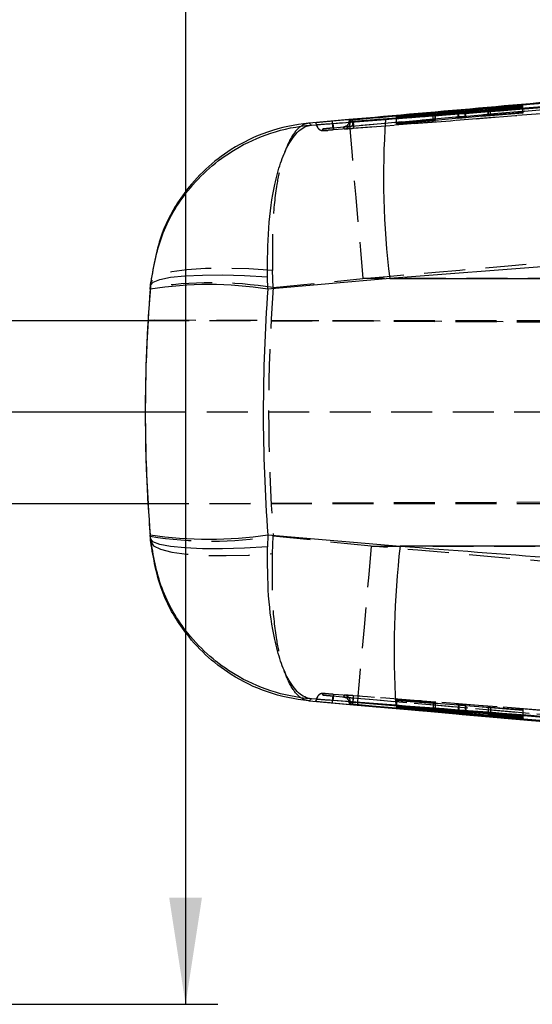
# Model space of a CAD drawing. Extents: x 46 to 629, y 29 to 396.
# Tile 4 of 12: x 252 to 276, y 159 to 204. Entities that reach past the tile are written whole.
import ezdxf

# ---------------------------------------------------------------- set-up
doc = ezdxf.new("R2010")
doc.units = 0
doc.header["$LTSCALE"] = 1.5
doc.linetypes.add('HIDDEN', pattern=[1.905, 1.27, -0.635])
doc.layers.get('0').update_dxf_attribs({"linetype": 'CONTINUOUS'})
doc.styles.add('SLDTEXTSTYLE0', font='TXT', dxfattribs={"width": 0.75})
doc.dimstyles.new('SLDDIMSTYLE3', dxfattribs={"dimtxt": 5.25, "dimasz": 4.953, "dimexe": 0, "dimexo": 0.0625, "dimgap": 1.3125, "dimtad": 1, "dimrnd": 1e-09, "dimzin": 12, "dimtxsty": 'SLDTEXTSTYLE0', "dimsah": 1, "dimcen": 0.09, "dimazin": 3, "dimtfac": 1, "dimtofl": 0, "dimtmove": 0, "dimatfit": 3, "dimtolj": 1, "dimtzin": 12})

# ---------------------------------------------------------------- blocks, each defined once
blk = doc.blocks.new('_D_7')
at = {"color": 179, "linetype": 'CONTINUOUS'}
for p, q in [((259.464, 213.554), (259.464, 229.566)), ((218.718, 213.554), (260.964, 213.554)), ((259.464, 213.554), (259.464, 158.553)), ((218.718, 158.553), (260.964, 158.553))]:
    blk.add_line(p, q, dxfattribs=at)
for points in [[(259.464, 213.554), (258.702, 208.601), (260.226, 208.601)], [(259.464, 158.553), (260.226, 163.506), (258.702, 163.506)]]:
    blk.add_solid(points, dxfattribs=at)
at = {"color": 179, "linetype": 'CONTINUOUS', "insert": (252.696, 217.542, -11.205), "char_height": 5.25, "attachment_point": 1, "rotation": 90, "style": 'SLDTEXTSTYLE0'}
blk.add_mtext('55', dxfattribs=at)

msp = doc.modelspace()

# ---------------------------------------------------------------- linework, layer by layer
at = {"color": 7, "linetype": 'CONTINUOUS'}
for p, q in [((309.573071, 203.311207), (266.293103, 199.55258)), ((309.573071, 203.302367), (266.293103, 199.551191)), ((315.492513, 203.315457), (267.253818, 199.52976)), ((275.139446, 200.262767), (272.462623, 200.013076)), ((273.636977, 200.102119), (275.139684, 200.241675)), ((275.139684, 200.241675), (275.139446, 200.262767)), ((275.139446, 200.241652), (275.139446, 200.262767)), ((272.134597, 199.985846), (269.270772, 199.768694)), ((269.270772, 199.768694), (269.271003, 199.753737)), ((269.271003, 199.753737), (270.966137, 199.881839)), ((270.965422, 199.877027), (269.271443, 199.726313)), ((269.271681, 199.711982), (272.165621, 199.968065)), ((270.965422, 199.86186), (270.965422, 199.877027)), ((271.069052, 199.87103), (271.069052, 199.887193)), ((271.07803, 199.871824), (271.07803, 199.888435)), ((272.493625, 199.994911), (275.140347, 200.185965)), ((273.526931, 200.090561), (273.526931, 200.0695)), ((275.140116, 200.205275), (273.635829, 200.096474)), ((275.140347, 200.185965), (275.140116, 200.205275)), ((275.140116, 200.185948), (275.140116, 200.205275)), ((267.05947, 199.623924), (265.214103, 199.459379)), ((265.310938, 199.369565), (268.75634, 199.632225)), ((267.079296, 199.582033), (267.079296, 199.607423)), ((267.122994, 199.520519), (267.079296, 199.607422)), ((267.122994, 199.497715), (267.079296, 199.582011)), ((267.19744, 199.618909), (267.217407, 199.620665)), ((267.253818, 199.52766), (267.253818, 199.52976)), ((267.253818, 199.52766), (267.254303, 199.527613)), ((269.271443, 199.726313), (269.271681, 199.711982)), ((317.359181, 195.989883), (268.954771, 192.243974)), ((257.847375, 192.077693), (257.826189, 191.823484)), ((263.287546, 191.756597), (263.272757, 192.318666)), ((268.954771, 192.243974), (263.287546, 191.756597)), ((268.954771, 192.243974), (320.741164, 192.243974)), ((257.822154, 191.756597), (257.836664, 191.933928)), ((216.832634, 190.30366), (257.719873, 190.30366)), ((257.719448, 190.315213), (257.720592, 190.315213)), ((257.719448, 190.315213), (257.720592, 190.315207)), ((216.832634, 186.05366), (257.591853, 186.05366)), ((216.832634, 181.80366), (257.717511, 181.80366)), ((257.717097, 181.792097), (257.7182, 181.792101)), ((257.717097, 181.792097), (257.7182, 181.792097)), ((257.833312, 180.174296), (257.818973, 180.35077)), ((257.823063, 180.282732), (257.844126, 180.028287)), ((263.284611, 180.35077), (263.269892, 179.791374)), ((263.284611, 180.35077), (269.434141, 179.823758)), ((320.741164, 179.823758), (269.434141, 179.823758)), ((265.211614, 172.64253), (267.442892, 172.443765)), ((269.237677, 172.435385), (265.31017, 172.733727)), ((266.252423, 172.552855), (266.292775, 172.549264)), ((267.079296, 172.520093), (267.122994, 172.605753)), ((267.079296, 172.494708), (267.122994, 172.583019)), ((267.079296, 172.494708), (267.079296, 172.52007)), ((267.217407, 172.481456), (267.197194, 172.483233)), ((267.254303, 172.576006), (267.253818, 172.575958)), ((267.253818, 172.573826), (267.253818, 172.575958)), ((272.134723, 172.138566), (269.27119, 172.391665)), ((269.27119, 172.391665), (269.271212, 172.377653)), ((269.271212, 172.391663), (269.271212, 172.377653)), ((269.271212, 172.377653), (270.966174, 172.226967)), ((270.9654, 172.222205), (269.271249, 172.349781)), ((269.271249, 172.349781), (269.271264, 172.33396)), ((269.271264, 172.349779), (269.271264, 172.33396)), ((269.271264, 172.33396), (272.165502, 172.115366)), ((270.966174, 172.241851), (270.966174, 172.226967)), ((271.07803, 172.215613), (271.07803, 172.231964)), ((275.139833, 171.919336), (272.462743, 172.111781)), ((272.493506, 172.088193), (275.13996, 171.841168)), ((273.526931, 172.035281), (273.526931, 172.013405)), ((273.530791, 172.035004), (273.530791, 172.013954)), ((275.13993, 171.862208), (273.635799, 172.001891)), ((273.637006, 172.027368), (273.637006, 172.007435)), ((273.637006, 172.007435), (275.13987, 171.899273)), ((275.13987, 171.899273), (275.139833, 171.919336)), ((275.13996, 171.841168), (275.13993, 171.862208))]:
    msp.add_line(p, q, dxfattribs=at)
at = {"color": 7, "linetype": 'HIDDEN'}
for p, q in [((266.318763, 199.247888), (309.597919, 202.999139)), ((316.67045, 203.064984), (266.344773, 199.146826)), ((275.139446, 199.973376), (275.139446, 200.241652)), ((275.139684, 199.961573), (275.139684, 200.241675)), ((269.270772, 199.469335), (269.270772, 199.768694)), ((270.965422, 199.589947), (270.965422, 199.86186)), ((270.966137, 199.593519), (270.966137, 199.881839)), ((271.069052, 199.600079), (271.069052, 199.87103)), ((271.07803, 199.601157), (271.07803, 199.871824)), ((272.134597, 199.699242), (272.134597, 199.96532)), ((272.165621, 199.688006), (272.165621, 199.968065)), ((272.462623, 199.727481), (272.462623, 199.992571)), ((272.462623, 199.727481), (275.139446, 199.973376)), ((272.493625, 199.716265), (272.493625, 199.994911)), ((275.140347, 199.928941), (272.493625, 199.716265)), ((273.526931, 200.0695), (273.526931, 199.812469)), ((273.530783, 199.812823), (273.530783, 200.09117)), ((273.635829, 199.81976), (273.635829, 200.096474)), ((273.635829, 199.81976), (275.140116, 199.940502)), ((273.636977, 199.823338), (273.636977, 200.102119)), ((275.139684, 199.961573), (273.636977, 199.823338)), ((275.139446, 199.973376), (275.139684, 199.961573)), ((275.140116, 199.940502), (275.140116, 200.185948)), ((275.140116, 199.940502), (275.140347, 199.928941)), ((275.140347, 199.928941), (275.140347, 200.185965)), ((265.538523, 199.3666), (265.5933, 199.271221)), ((269.270772, 199.469335), (272.134597, 199.699242)), ((269.271003, 199.457307), (269.270772, 199.469335)), ((269.271003, 199.457307), (269.271003, 199.753737)), ((270.966137, 199.593519), (269.271003, 199.457307)), ((269.271443, 199.434337), (269.271443, 199.726313)), ((269.271443, 199.434337), (270.965422, 199.589947)), ((269.271681, 199.421833), (269.271443, 199.434337)), ((269.271681, 199.421833), (269.271681, 199.711982)), ((272.165621, 199.688006), (269.271681, 199.421833)), ((271.069052, 199.600079), (271.075154, 199.601157)), ((265.882017, 199.114091), (265.834863, 199.2013)), ((263.541842, 191.823484), (263.510296, 192.626986)), ((263.541842, 191.823484), (267.708758, 192.243974)), ((305.853123, 192.243974), (267.708758, 192.243974)), ((257.719873, 190.30366), (331.716882, 190.30366)), ((334.235715, 189.98135), (257.720592, 190.315213)), ((257.720592, 190.315207), (347.280743, 189.924425)), ((257.591853, 186.05366), (296.385737, 186.05366)), ((257.7182, 181.792101), (347.455161, 182.183655)), ((257.7182, 181.792097), (334.872904, 182.12875)), ((257.717511, 181.80366), (331.716882, 181.80366)), ((263.50729, 179.478451), (263.538966, 180.282732)), ((268.091264, 179.823758), (263.538966, 180.282732)), ((268.091264, 179.823758), (305.853123, 179.823758)), ((265.593427, 172.832502), (265.540557, 172.737406)), ((265.83484, 172.900599), (265.881935, 172.989214)), ((269.27119, 172.698185), (269.27119, 172.391665)), ((269.271212, 172.686516), (269.27119, 172.698185)), ((269.27119, 172.698185), (272.134723, 172.457726)), ((269.271212, 172.686516), (269.271212, 172.391663)), ((270.966174, 172.544309), (269.271212, 172.686516)), ((269.271264, 172.652105), (269.271249, 172.664234)), ((269.271249, 172.664234), (270.9654, 172.54097)), ((269.271249, 172.664234), (269.271249, 172.349781)), ((272.165502, 172.441849), (269.271264, 172.652105)), ((269.271264, 172.652105), (269.271264, 172.349779)), ((270.9654, 172.54097), (270.9654, 172.222205)), ((270.966174, 172.544309), (270.966174, 172.241851)), ((271.069045, 172.534023), (271.069045, 172.215343)), ((271.07803, 172.231964), (271.07803, 172.534079)), ((272.134723, 172.457726), (272.134723, 172.138566)), ((272.165502, 172.441849), (272.165502, 172.135856)), ((272.462743, 172.432027), (275.139833, 172.237246)), ((272.462743, 172.432027), (272.462743, 172.111781)), ((275.13996, 172.194134), (272.493506, 172.416171)), ((272.493506, 172.416171), (272.493506, 172.109569)), ((273.526931, 172.341581), (273.526931, 172.035281)), ((273.530791, 172.341943), (273.53091, 172.341581)), ((273.530791, 172.341943), (273.530791, 172.035004)), ((273.635799, 172.331676), (275.13993, 172.205349)), ((273.635799, 172.331676), (273.635799, 172.001891)), ((275.13987, 172.225795), (273.637006, 172.334951)), ((273.637006, 172.334951), (273.637006, 172.027368)), ((275.139833, 172.237246), (275.13987, 172.225795)), ((275.139833, 172.237246), (275.139833, 171.919336)), ((275.13987, 172.225795), (275.13987, 171.899273)), ((275.13993, 172.205349), (275.13996, 172.194134)), ((275.13993, 172.205349), (275.13993, 171.862208)), ((275.13996, 172.194134), (275.13996, 171.841168))]:
    msp.add_line(p, q, dxfattribs=at)
at = {"color": 8, "linetype": 'CONTINUOUS'}
for p, q in [((272.134597, 199.96532), (272.134597, 199.985846)), ((272.462623, 199.992571), (272.462623, 200.013076)), ((272.165502, 172.135856), (272.165502, 172.115366)), ((272.493506, 172.109569), (272.493506, 172.088193))]:
    msp.add_line(p, q, dxfattribs=at)
at = {"color": 7, "linetype": 'CONTINUOUS', "flags": 128}
for points in [[(266.292775, 199.552551), (266.27327, 199.550814), (266.253772, 199.549078)], [(257.836664, 191.933928), (257.950908, 192.080881), (258.263657, 192.205845), (258.76393, 192.304431), (259.434155, 192.373174), (260.250783, 192.409663), (261.185138, 192.412613), (262.204396, 192.381921), (263.272757, 192.318666)], [(263.269892, 179.791374), (262.201341, 179.728543), (261.181904, 179.698089), (260.2474, 179.701083), (259.43066, 179.737419), (258.76038, 179.80582), (258.260107, 179.903884), (257.947425, 180.028165), (257.833312, 180.174296)]]:
    msp.add_lwpolyline(points, dxfattribs=at)
at = {"color": 7, "linetype": 'HIDDEN', "flags": 128}
for points in [[(267.05947, 199.623924), (267.066958, 199.524809), (267.093996, 199.206654), (267.139839, 198.678183), (267.203229, 197.953885), (267.282436, 197.053621), (267.375285, 196.002075), (267.479221, 194.828078), (267.591404, 193.563823), (267.708758, 192.243974)], [(267.20299, 199.515051), (267.188246, 199.511485), (267.153705, 199.503514), (267.13107, 199.49874), (267.122994, 199.497707), (267.122994, 199.497708), (267.122994, 199.497708)], [(263.510296, 192.626986), (262.410714, 192.695141), (261.355402, 192.722458), (260.383247, 192.707932), (259.530073, 192.652097), (258.827323, 192.55701), (258.300891, 192.426177), (257.970179, 192.264417), (257.847375, 192.077693)], [(257.844126, 180.028287), (257.966811, 179.841951), (258.297453, 179.680454), (258.823859, 179.54975), (259.526635, 179.454656), (260.379875, 179.398676), (261.352131, 179.383875), (262.407569, 179.410798), (263.50729, 179.478451)], [(268.091264, 179.823758), (267.974021, 178.503452), (267.86195, 177.238791), (267.758118, 176.064475), (267.665381, 175.012724), (267.586286, 174.112395), (267.522993, 173.388193), (267.477246, 172.859988), (267.450298, 172.542273), (267.442892, 172.443765)]]:
    msp.add_lwpolyline(points, dxfattribs=at)
at = {"color": 8, "linetype": 'CONTINUOUS', "flags": 128}
msp.add_lwpolyline([(267.207215, 172.587502), (267.230759, 172.581831), (267.253818, 172.576127), (267.254303, 172.576006), (267.254303, 172.576006)], dxfattribs=at)
at = {"color": 7, "linetype": 'HIDDEN'}
for centre, radius, start, end in [((266.818476, 199.497737), 0.304518, 274.4577417, 359.9944772), ((260.684016, 174.003601), 18.047588, 80.8888912, 99.1111088), ((260.681015, 198.220827), 18.164337, 260.9475472, 279.0524528), ((266.818492, 172.605745), 0.304502, 0.0027028, 85.5591789)]:
    msp.add_arc(centre, radius, start, end, dxfattribs=at)
at = {"color": 7, "linetype": 'CONTINUOUS'}
for centre, radius, start, end in [((307.421051, 196.973879), 38.755989, 176.0668879, 187.0100365), ((260.55485, 174.032832), 17.933195, 81.2350079, 98.7649921), ((260.551792, 198.197184), 18.05444, 261.2939336, 278.7060664), ((311.200467, 175.01635), 42.042087, 173.4340086, 183.519603)]:
    msp.add_arc(centre, radius, start, end, dxfattribs=at)
at = {"color": 7, "linetype": 'HIDDEN'}
for centre, major_axis, ratio, start_param, end_param in [((273.80796, 199.83631), (0.281482, 0.024245), 0.00778585, 2.222973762, 2.965798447), ((270.797106, 199.577216), (0.28112, 0.024214), 0.00778585, 5.353652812, 6.02637654), ((328.848023, 186.033866), (0, 71.253), 0.91958007, 1.489452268, 1.651598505), ((328.848023, 186.033866), (71.257454, 0), 0.999937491, 3.081632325, 3.200996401), ((328.843747, 186.033866), (71.253043, 0), 0.999999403, 3.081469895, 3.141314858), ((328.843747, 186.033866), (53.400871, -47.17377), 0.999995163, 3.864879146, 3.924723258), ((270.797108, 172.555859), (0.28112, -0.022015), 0.007549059, 5.354777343, 6.027501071), ((273.807959, 172.319865), (0.281483, -0.022044), 0.007549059, 2.224098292, 2.966922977)]:
    msp.add_ellipse(centre, major_axis=major_axis, ratio=ratio, start_param=start_param, end_param=end_param, dxfattribs=at)
at = {"color": 7, "linetype": 'CONTINUOUS'}
for centre, major_axis, ratio, start_param, end_param in [((328.840719, 186.033866), (0, 71.253), 0.999940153, 1.490394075, 1.650640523), ((328.848023, 186.033866), (71.257454, 0), 0.999937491, 3.060248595, 3.081632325), ((328.840719, 186.033866), (0, 71.253), 0.922987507, 1.490394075, 1.650640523), ((328.844806, 186.033866), (0, 71.253), 0.999999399, 1.510673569, 1.570518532), ((328.844806, 186.033866), (47.14806, 53.423515), 0.999995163, 2.29359719, 2.353441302), ((328.848023, 186.033866), (71.257454, 0), 0.999937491, 3.200996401, 3.222394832)]:
    msp.add_ellipse(centre, major_axis=major_axis, ratio=ratio, start_param=start_param, end_param=end_param, dxfattribs=at)
for points, knots in [([(266.31018, 199.446785), (266.512443, 199.462242), (267.523763, 199.539526), (271.771256, 199.864646), (288.345051, 201.139816), (304.108207, 202.375212), (316.635603, 203.357015)], [0, 0, 0, 0, 0.012056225, 0.060281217, 0.253180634, 1, 1, 1, 1]), ([(267.217407, 199.620665), (267.335253, 199.630953), (268.262016, 199.711861), (272.424502, 200.074633), (286.285786, 201.275432), (299.33969, 202.387812), (309.157344, 203.224417)], [0, 0, 0, 0, 0.00843061, 0.066300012, 0.297777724, 1, 1, 1, 1]), ([(315.493586, 203.306355), (315.492774, 203.306291), (307.444968, 202.672557), (291.365723, 201.401607), (275.285944, 200.151907), (267.253818, 199.52766)], [0, 0, 0, 0, 0.0000505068, 0.5005080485, 1, 1, 1, 1]), ([(268.75634, 199.632225), (269.576358, 199.694855), (285.703636, 200.926604), (301.83119, 202.181616), (317.138711, 203.372814)], [0, 0, 0, 0, 0.050846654, 1, 1, 1, 1]), ([(305.196012, 202.948164), (298.490366, 202.372339), (290.055882, 201.648056), (277.344815, 200.527921), (271.337883, 199.999961), (267.05947, 199.623924)], [0, 0, 0, 0, 0.527435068, 0.663417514, 1, 1, 1, 1]), ([(271.069052, 199.887193), (271.058276, 199.885984), (271.036763, 199.88357), (270.989174, 199.879206), (270.965422, 199.877027)], [0, 0, 0, 0, 0.500896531, 1, 1, 1, 1]), ([(270.966137, 199.881839), (270.98945, 199.883536), (271.03608, 199.88693), (271.073869, 199.889099), (271.081763, 199.888897), (271.072243, 199.887621), (271.069052, 199.887193)], [0, 0, 0, 0, 0.285863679, 0.571781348, 0.856445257, 1, 1, 1, 1]), ([(272.462623, 200.013076), (272.435589, 200.010642), (272.381523, 200.005775), (272.286509, 199.997773), (272.200782, 199.990855), (272.154448, 199.987348), (272.134597, 199.985846)], [0, 0, 0, 0, 0.2663725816, 0.532708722, 0.7997939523, 1, 1, 1, 1]), ([(272.165621, 199.968065), (272.192423, 199.97044), (272.246024, 199.97519), (272.340677, 199.983061), (272.426703, 199.989915), (272.473433, 199.993404), (272.493625, 199.994911)], [0, 0, 0, 0, 0.2655761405, 0.531113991, 0.7973856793, 1, 1, 1, 1]), ([(273.635837, 200.096475), (273.612837, 200.094854), (273.566389, 200.09158), (273.529627, 200.089672), (273.524526, 200.090129), (273.529958, 200.091033), (273.530783, 200.09117)], [0, 0, 0, 0, 0.312392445, 0.630868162, 0.94391374, 1, 1, 1, 1]), ([(273.530783, 200.09117), (273.53935, 200.092258), (273.556482, 200.094432), (273.602363, 200.098912), (273.631916, 200.10165), (273.636977, 200.102119)], [0, 0, 0, 0, 0.453219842, 0.906374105, 1, 1, 1, 1]), ([(257.836664, 191.933928), (257.969192, 192.716466), (258.238148, 194.304569), (259.329688, 196.120281), (260.552729, 197.410553), (261.838746, 198.347405), (263.430425, 199.07178), (264.665505, 199.318835), (265.304982, 199.369097), (265.310938, 199.369565)], [0, 0, 0, 0, 0.202937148, 0.411845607, 0.537831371, 0.667922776, 0.829017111, 0.998407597, 1, 1, 1, 1]), ([(265.214103, 199.459379), (265.208177, 199.458857), (264.549481, 199.400888), (263.281142, 199.129685), (261.665889, 198.354757), (260.371595, 197.356713), (259.235008, 196.081946), (258.230722, 194.330784), (257.978839, 192.850366), (257.847375, 192.077693)], [0, 0, 0, 0, 0.001605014, 0.178408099, 0.3460595, 0.479153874, 0.612217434, 0.797605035, 1, 1, 1, 1]), ([(263.272757, 192.318666), (263.275392, 193.092008), (263.28074, 194.661448), (263.54094, 196.418302), (263.870723, 197.645341), (264.239085, 198.517242), (264.717205, 199.162826), (265.104729, 199.349886), (265.309035, 199.369383), (265.310938, 199.369565)], [0, 0, 0, 0, 0.202937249, 0.411846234, 0.537832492, 0.667923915, 0.829017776, 0.998407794, 1, 1, 1, 1]), ([(265.214103, 199.459379), (265.231709, 199.442898), (265.267096, 199.409774), (265.296276, 199.383012), (265.310938, 199.369565)], [0, 0, 0, 0, 0.497531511, 1, 1, 1, 1]), ([(265.504899, 199.476666), (265.5056, 199.475442), (265.509537, 199.468567), (265.527362, 199.43802), (265.542646, 199.413382), (265.555071, 199.393352)], [0, 0, 0, 0, 0.038918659, 0.218660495, 1, 1, 1, 1]), ([(266.253772, 199.549078), (266.165783, 199.541154), (265.98981, 199.525307), (265.760728, 199.503812), (265.592495, 199.487317), (265.513992, 199.478787), (265.507216, 199.477206), (265.504906, 199.476667)], [0, 0, 0, 0, 0.221583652, 0.443157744, 0.66455828, 0.88564893, 1, 1, 1, 1]), ([(265.555064, 199.393351), (265.56432, 199.393564), (265.582832, 199.393989), (265.719681, 199.403171), (265.919978, 199.41751), (266.130162, 199.433092), (266.26387, 199.443262), (266.309904, 199.446764)], [0, 0, 0, 0, 0.2209597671, 0.4418774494, 0.6627870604, 0.8839011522, 1, 1, 1, 1]), ([(267.079311, 199.607423), (267.081031, 199.607707), (267.084471, 199.608277), (267.108862, 199.610762), (267.144356, 199.61413), (267.176522, 199.617051), (267.194596, 199.618656), (267.19744, 199.618909)], [0, 0, 0, 0, 0.239241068, 0.478509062, 0.717398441, 0.955531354, 1, 1, 1, 1]), ([(267.253818, 199.52976), (267.238778, 199.528604), (267.208462, 199.526274), (267.168675, 199.52335), (267.139062, 199.521295), (267.124899, 199.520448), (267.123483, 199.520501), (267.122994, 199.520519)], [0, 0, 0, 0, 0.217748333, 0.438909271, 0.660420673, 0.882573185, 1, 1, 1, 1]), ([(257.836664, 191.933928), (257.838142, 191.95446), (257.841099, 191.995554), (257.845282, 192.0503), (257.847375, 192.077693)], [0, 0, 0, 0, 0.499644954, 1, 1, 1, 1]), ([(265.31017, 172.733727), (265.304215, 172.734193), (264.664747, 172.784287), (263.429645, 173.03101), (261.851826, 173.74861), (260.56357, 174.680976), (259.336186, 175.967746), (258.234837, 177.798857), (257.965981, 179.389417), (257.833312, 180.174296)], [0, 0, 0, 0, 0.001591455, 0.17087847, 0.331874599, 0.457814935, 0.587806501, 0.796598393, 1, 1, 1, 1]), ([(257.844126, 180.028287), (257.84201, 180.056161), (257.837782, 180.111871), (257.834801, 180.153497), (257.833312, 180.174296)], [0, 0, 0, 0, 0.5003391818, 1, 1, 1, 1]), ([(265.211614, 172.64253), (265.205686, 172.643051), (264.545657, 172.701078), (263.274963, 172.972998), (261.658154, 173.749891), (260.364176, 174.749319), (259.22893, 176.024377), (258.226104, 177.775609), (257.975118, 179.255776), (257.844126, 180.028287)], [0, 0, 0, 0, 0.001604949, 0.178687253, 0.346568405, 0.479537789, 0.612476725, 0.797748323, 1, 1, 1, 1]), ([(265.31017, 172.733727), (265.308268, 172.733908), (265.10399, 172.753403), (264.716323, 172.940583), (264.23992, 173.582638), (263.871362, 174.454261), (263.539845, 175.677677), (263.278123, 177.443836), (263.272612, 179.015713), (263.269892, 179.791374)], [0, 0, 0, 0, 0.00159147, 0.170880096, 0.331878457, 0.45985141, 0.587799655, 0.796594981, 1, 1, 1, 1]), ([(269.434141, 179.823758), (274.221823, 179.458293), (290.446527, 178.219791), (306.669742, 176.960812), (318.105715, 176.07334)], [0, 0, 0, 0, 0.295085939, 1, 1, 1, 1]), ([(265.31017, 172.733727), (265.295266, 172.720098), (265.265604, 172.692974), (265.229551, 172.659289), (265.211614, 172.64253)], [0, 0, 0, 0, 0.502489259, 1, 1, 1, 1]), ([(265.555064, 172.709859), (265.554371, 172.708741), (265.550911, 172.703153), (265.535227, 172.677681), (265.518484, 172.648713), (265.504891, 172.625195)], [0, 0, 0, 0, 0.044932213, 0.224660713, 1, 1, 1, 1]), ([(265.504899, 172.625193), (265.513591, 172.623765), (265.530974, 172.620908), (265.666345, 172.607133), (265.865574, 172.588074), (266.074471, 172.568806), (266.207285, 172.556901), (266.252423, 172.552855)], [0, 0, 0, 0, 0.221368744, 0.442696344, 0.664111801, 0.885843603, 1, 1, 1, 1]), ([(266.309986, 172.656706), (266.221733, 172.663368), (266.045337, 172.676685), (265.815072, 172.693408), (265.645451, 172.705178), (265.565553, 172.710083), (265.557719, 172.709918), (265.555056, 172.709862)], [0, 0, 0, 0, 0.222082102, 0.443884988, 0.665138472, 0.886165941, 1, 1, 1, 1]), ([(266.293103, 172.55067), (273.505719, 171.918246), (287.930971, 170.653397), (302.359031, 169.420847), (309.573071, 168.804571)], [0, 0, 0, 0, 0.499999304, 1, 1, 1, 1]), ([(266.293103, 172.549235), (273.505679, 171.915113), (287.930854, 170.646868), (302.358991, 169.412636), (309.573071, 168.795519)], [0, 0, 0, 0, 0.4999991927, 1, 1, 1, 1]), ([(316.698725, 168.758411), (316.496486, 168.774229), (315.485296, 168.85332), (311.238286, 169.185304), (294.645229, 170.480951), (278.85968, 171.693063), (266.310262, 172.656684)], [0, 0, 0, 0, 0.012041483, 0.060207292, 0.252870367, 1, 1, 1, 1]), ([(267.197194, 172.483233), (267.188616, 172.483997), (267.164927, 172.486107), (267.129649, 172.489364), (267.098428, 172.492395), (267.081966, 172.494167), (267.080053, 172.494556), (267.079311, 172.494707)], [0, 0, 0, 0, 0.134838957, 0.372354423, 0.610181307, 0.848702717, 1, 1, 1, 1]), ([(267.122994, 172.58302), (267.12462, 172.583002), (267.127874, 172.582966), (267.151882, 172.581393), (267.186976, 172.578886), (267.223341, 172.576171), (267.246227, 172.57441), (267.253818, 172.573826)], [0, 0, 0, 0, 0.222746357, 0.445526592, 0.66801672, 0.889893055, 1, 1, 1, 1]), ([(309.157344, 168.883348), (309.103797, 168.887891), (308.241163, 168.961087), (304.142197, 169.309069), (290.214821, 170.49293), (277.098163, 171.627093), (267.217407, 172.481456)], [0, 0, 0, 0, 0.003829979, 0.061699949, 0.293180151, 1, 1, 1, 1]), ([(267.253818, 172.575958), (275.28594, 171.953586), (291.365637, 170.707643), (307.445132, 169.446822), (315.492789, 168.812764), (315.493608, 168.8127)], [0, 0, 0, 0, 0.499493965, 0.999949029, 1, 1, 1, 1]), ([(267.253818, 172.573826), (275.34231, 171.945767), (291.422447, 170.697169), (307.501437, 169.432107), (315.492513, 168.803386)], [0, 0, 0, 0, 0.503011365, 1, 1, 1, 1]), ([(267.442892, 172.443765), (273.217463, 171.934461), (285.800877, 170.824631), (298.386889, 169.742932), (305.197137, 169.157628)], [0, 0, 0, 0, 0.458903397, 1, 1, 1, 1]), ([(317.887897, 168.690441), (306.455928, 169.576534), (290.239049, 170.833505), (274.022492, 172.070423), (269.237677, 172.435385)], [0, 0, 0, 0, 0.704942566, 1, 1, 1, 1]), ([(271.069045, 172.215343), (271.058286, 172.215901), (271.036777, 172.217017), (270.989185, 172.220476), (270.9654, 172.222205)], [0, 0, 0, 0, 0.500204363, 1, 1, 1, 1]), ([(270.966174, 172.226967), (270.989518, 172.224822), (271.03621, 172.220531), (271.073982, 172.216469), (271.08174, 172.214965), (271.072211, 172.215249), (271.069045, 172.215343)], [0, 0, 0, 0, 0.286448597, 0.572960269, 0.858078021, 1, 1, 1, 1]), ([(272.462743, 172.111781), (272.435738, 172.1138), (272.381732, 172.117837), (272.286857, 172.125469), (272.201088, 172.132669), (272.154685, 172.136792), (272.134723, 172.138566)], [0, 0, 0, 0, 0.265852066, 0.531669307, 0.798533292, 1, 1, 1, 1]), ([(272.165502, 172.115366), (272.192279, 172.113338), (272.245829, 172.109283), (272.340357, 172.101581), (272.426418, 172.094257), (272.473213, 172.090027), (272.493506, 172.088193)], [0, 0, 0, 0, 0.265086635, 0.530125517, 0.796229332, 1, 1, 1, 1]), ([(273.635807, 172.00189), (273.612633, 172.004081), (273.56628, 172.008462), (273.529637, 172.012626), (273.524498, 172.013933), (273.52996, 172.013952), (273.530791, 172.013954)], [0, 0, 0, 0, 0.315070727, 0.63019642, 0.943742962, 1, 1, 1, 1]), ([(273.530791, 172.013954), (273.539339, 172.013637), (273.556436, 172.013002), (273.602286, 172.009933), (273.631878, 172.007804), (273.637006, 172.007435)], [0, 0, 0, 0, 0.452579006, 0.905122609, 1, 1, 1, 1])]:
    msp.add_open_spline(points, degree=3, knots=knots, dxfattribs=at)
at = {"color": 7, "linetype": 'HIDDEN'}
for points, knots in [([(267.265858, 199.224087), (275.298131, 199.848566), (291.543751, 201.111602), (307.787963, 202.393781), (316.000598, 203.042015)], [0, 0, 0, 0, 0.4944269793, 1, 1, 1, 1]), ([(309.376689, 202.94877), (302.31302, 202.3468), (288.267886, 201.149867), (274.224871, 199.928391), (267.24446, 199.321227)], [0, 0, 0, 0, 0.502926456, 1, 1, 1, 1]), ([(273.530903, 199.812469), (273.530161, 199.81228), (273.527961, 199.811717), (273.558788, 199.813778), (273.601542, 199.817026), (273.630882, 199.819365), (273.635837, 199.81976)], [0, 0, 0, 0, 0.187138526, 0.555640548, 0.924968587, 1, 1, 1, 1]), ([(265.214103, 199.459379), (265.212391, 199.459264), (265.022219, 199.446573), (264.665567, 199.263563), (264.238677, 198.60379), (263.920308, 197.700438), (263.665918, 196.511364), (263.480673, 194.839814), (263.500137, 193.385863), (263.510296, 192.626986)], [0, 0, 0, 0, 0.001605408, 0.178402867, 0.346054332, 0.479146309, 0.612207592, 0.797595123, 1, 1, 1, 1]), ([(265.555071, 199.393351), (265.556574, 199.380648), (265.560532, 199.347202), (265.577632, 199.294796), (265.608888, 199.240388), (265.641659, 199.200467), (265.666185, 199.183074), (265.673654, 199.177777)], [0, 0, 0, 0, 0.151199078, 0.398086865, 0.644975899, 0.891873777, 1, 1, 1, 1]), ([(266.319054, 199.247914), (266.318707, 199.252752), (266.318014, 199.262426), (266.31199, 199.332674), (266.303284, 199.432575), (266.296303, 199.511635), (266.292813, 199.551165)], [0, 0, 0, 0, 0.250000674, 0.499999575, 0.750001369, 1, 1, 1, 1]), ([(266.309904, 199.446764), (266.313061, 199.408024), (266.319473, 199.329346), (266.32992, 199.229657), (266.339335, 199.159597), (266.343194, 199.151101), (266.345123, 199.146853)], [0, 0, 0, 0, 0.2443284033, 0.4962196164, 0.7481115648, 1, 1, 1, 1]), ([(266.80127, 199.278674), (266.838462, 199.28601), (266.912842, 199.30068), (267.003928, 199.372012), (267.067069, 199.468952), (267.07522, 199.544324), (267.079296, 199.582011)], [0, 0, 0, 0, 0.250006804, 0.499997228, 0.750000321, 1, 1, 1, 1]), ([(266.943785, 199.331721), (266.920226, 199.316941), (266.888687, 199.297155), (266.848366, 199.286427), (266.833476, 199.2833), (266.826395, 199.282086), (266.822381, 199.281477), (266.821749, 199.281415), (266.829476, 199.282388), (266.846907, 199.284224), (266.85817, 199.28541)], [0, 0, 0, 0, 0.2684105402, 0.3593278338, 0.4147907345, 0.4551593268, 0.5041804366, 0.5822874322, 0.7301026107, 1, 1, 1, 1]), ([(267.24446, 199.321227), (267.213179, 199.31847), (267.132227, 199.311333), (267.01026, 199.300198), (266.90678, 199.290431), (266.871318, 199.286732), (266.858178, 199.285361)], [0, 0, 0, 0, 0.195828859, 0.506772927, 0.817239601, 1, 1, 1, 1]), ([(267.079311, 199.582054), (267.081048, 199.582952), (267.084531, 199.584753), (267.108974, 199.592683), (267.144285, 199.603442), (267.176289, 199.612833), (267.194429, 199.618044), (267.19744, 199.618909)], [0, 0, 0, 0, 0.235687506, 0.47266408, 0.711570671, 0.952125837, 1, 1, 1, 1]), ([(267.24446, 199.321227), (267.243962, 199.325477), (267.242966, 199.333976), (267.236536, 199.403969), (267.227635, 199.503502), (267.22078, 199.582031), (267.217407, 199.620665)], [0, 0, 0, 0, 0.2519898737, 0.5039778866, 0.7559677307, 1, 1, 1, 1]), ([(267.254303, 199.527613), (267.257151, 199.488087), (267.262849, 199.409036), (267.267814, 199.309111), (267.269359, 199.238777), (267.267025, 199.228984), (267.265858, 199.224087)], [0, 0, 0, 0, 0.249999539, 0.499998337, 0.749997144, 1, 1, 1, 1]), ([(271.077099, 199.601501), (271.071467, 199.601258), (271.060197, 199.600771), (271.014932, 199.597399), (270.978638, 199.594513), (270.966137, 199.593519)], [0, 0, 0, 0, 0.395667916, 0.791857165, 1, 1, 1, 1]), ([(272.134597, 199.699242), (272.161548, 199.701436), (272.215449, 199.705825), (272.310499, 199.713927), (272.396306, 199.721447), (272.442777, 199.725675), (272.462623, 199.727481)], [0, 0, 0, 0, 0.266732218, 0.533456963, 0.800757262, 1, 1, 1, 1]), ([(272.493625, 199.716265), (272.466641, 199.714066), (272.412675, 199.709669), (272.317804, 199.701576), (272.231977, 199.694051), (272.185592, 199.689825), (272.165621, 199.688006)], [0, 0, 0, 0, 0.265964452, 0.531914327, 0.798467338, 1, 1, 1, 1]), ([(265.673535, 199.177607), (265.703787, 199.157952), (265.745474, 199.130867), (265.805002, 199.117176), (265.836539, 199.113583), (265.855615, 199.113061), (265.865294, 199.113104), (265.874774, 199.113346), (265.898213, 199.114415), (265.949584, 199.11768), (266.041787, 199.12431), (266.080553, 199.127098)], [0, 0, 0, 0, 0.169612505, 0.233723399, 0.291252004, 0.320448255, 0.342180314, 0.372813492, 0.440022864, 0.764558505, 1, 1, 1, 1]), ([(265.673654, 199.177777), (265.682828, 199.170418), (265.708324, 199.149965), (265.758, 199.128522), (265.819137, 199.11292), (265.861056, 199.113701), (265.882017, 199.114091)], [0, 0, 0, 0, 0.157777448, 0.438508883, 0.719241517, 1, 1, 1, 1]), ([(265.83487, 199.201301), (265.837478, 199.201818), (265.843858, 199.203083), (265.904351, 199.209482), (266.015438, 199.220263), (266.159818, 199.233688), (266.266566, 199.243225), (266.318763, 199.247888)], [0, 0, 0, 0, 0.148306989, 0.362797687, 0.577756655, 0.793532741, 1, 1, 1, 1]), ([(266.080553, 199.127089), (266.042891, 199.124385), (265.964014, 199.118722), (265.895645, 199.114279), (265.886311, 199.11415), (265.882002, 199.11409)], [0, 0, 0, 0, 0.329770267, 0.69065486, 1, 1, 1, 1]), ([(266.344773, 199.146826), (266.309, 199.144103), (266.220054, 199.137333), (266.125437, 199.130273), (266.083868, 199.127324), (266.080553, 199.127089)], [0, 0, 0, 0, 0.3823790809, 0.9507545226, 1, 1, 1, 1]), ([(266.858178, 199.285361), (266.847201, 199.284254), (266.808635, 199.280367), (266.804342, 199.27938), (266.80127, 199.278674)], [0, 0, 0, 0, 0.2846063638, 1, 1, 1, 1]), ([(266.80127, 199.278674), (266.801973, 199.277046), (266.805487, 199.268908), (266.819055, 199.238468), (266.832022, 199.21358), (266.842151, 199.194141)], [0, 0, 0, 0, 0.051885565, 0.25942784, 1, 1, 1, 1]), ([(266.842144, 199.194141), (266.847658, 199.194223), (266.858273, 199.194381), (266.935946, 199.199538), (267.047078, 199.207507), (267.165062, 199.216327), (267.240081, 199.222103), (267.265858, 199.224087)], [0, 0, 0, 0, 0.22995851, 0.442693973, 0.663390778, 0.884334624, 1, 1, 1, 1]), ([(267.708758, 192.243974), (273.710322, 192.774403), (286.424225, 193.89808), (299.140549, 194.994007), (305.854166, 195.572604)], [0, 0, 0, 0, 0.4720472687, 1, 1, 1, 1]), ([(305.854151, 176.533118), (299.035969, 177.119849), (286.447159, 178.203165), (273.860778, 179.314383), (268.091264, 179.823758)], [0, 0, 0, 0, 0.541606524, 1, 1, 1, 1]), ([(265.211614, 172.64253), (265.2099, 172.642644), (265.019089, 172.655291), (264.661999, 172.838556), (264.23675, 173.497768), (263.9174, 174.397974), (263.663244, 175.587682), (263.477324, 177.26579), (263.497014, 178.719651), (263.50729, 179.478451)], [0, 0, 0, 0, 0.001604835, 0.17867834, 0.34655694, 0.477286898, 0.612473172, 0.797741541, 1, 1, 1, 1]), ([(265.691975, 172.939273), (265.678126, 172.929694), (265.647063, 172.908211), (265.608727, 172.863056), (265.577664, 172.808435), (265.560519, 172.756062), (265.556567, 172.722589), (265.555064, 172.709859)], [0, 0, 0, 0, 0.182107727, 0.408439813, 0.63477092, 0.861098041, 1, 1, 1, 1]), ([(265.944587, 172.98572), (265.925968, 172.98689), (265.888008, 172.989277), (265.880855, 172.990233), (265.850408, 172.990204), (265.812838, 172.98815), (265.754622, 172.976337), (265.71154, 172.951086), (265.691797, 172.939515)], [0, 0, 0, 0, 0.255314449, 0.520503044, 0.563044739, 0.620396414, 0.826036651, 1, 1, 1, 1]), ([(265.881935, 172.989217), (265.860964, 172.989624), (265.819023, 172.99044), (265.758128, 172.974478), (265.714943, 172.957066), (265.695203, 172.941773), (265.691975, 172.939273)], [0, 0, 0, 0, 0.3129563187, 0.6258968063, 0.9388402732, 1, 1, 1, 1]), ([(266.319009, 172.85395), (266.274743, 172.857897), (266.176316, 172.866674), (266.03588, 172.879661), (265.9192, 172.890897), (265.847239, 172.898362), (265.838762, 172.899891), (265.834848, 172.900598)], [0, 0, 0, 0, 0.175178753, 0.389518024, 0.603363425, 0.816877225, 1, 1, 1, 1]), ([(265.881928, 172.989215), (265.883955, 172.989276), (265.8884, 172.989409), (265.924796, 172.987043), (265.944595, 172.985756)], [0, 0, 0, 0, 0.456027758, 1, 1, 1, 1]), ([(265.944595, 172.985756), (265.948663, 172.985506), (265.972502, 172.98404), (266.063461, 172.977583), (266.198332, 172.967736), (266.298675, 172.960128), (266.344847, 172.956627)], [0, 0, 0, 0, 0.067230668, 0.393996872, 0.721150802, 1, 1, 1, 1]), ([(266.292939, 172.550684), (266.296428, 172.59021), (266.303404, 172.669263), (266.3121, 172.76916), (266.318126, 172.83941), (266.318819, 172.849094), (266.319165, 172.853936)], [0, 0, 0, 0, 0.249999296, 0.49999916, 0.749999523, 1, 1, 1, 1]), ([(266.345123, 172.956606), (266.343193, 172.952361), (266.339332, 172.94387), (266.329932, 172.873809), (266.319516, 172.774121), (266.31313, 172.695443), (266.309986, 172.656706)], [0, 0, 0, 0, 0.251898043, 0.503797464, 0.755696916, 1, 1, 1, 1]), ([(309.597867, 169.107797), (302.383919, 169.724093), (287.956233, 170.956667), (273.531347, 172.221529), (266.319009, 172.85395)], [0, 0, 0, 0, 0.500007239, 1, 1, 1, 1]), ([(266.344847, 172.956627), (274.74342, 172.311545), (291.540502, 171.021385), (308.335828, 169.707277), (316.733459, 169.050226)], [0, 0, 0, 0, 0.500001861, 1, 1, 1, 1]), ([(266.842069, 172.909332), (266.841359, 172.908001), (266.837807, 172.901346), (266.824134, 172.875034), (266.811273, 172.846041), (266.801225, 172.823392)], [0, 0, 0, 0, 0.051863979, 0.259319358, 1, 1, 1, 1]), ([(267.079311, 172.520093), (267.075233, 172.557784), (267.067078, 172.633167), (267.003921, 172.730109), (266.912813, 172.801423), (266.838421, 172.816069), (266.801225, 172.823392)], [0, 0, 0, 0, 0.250001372, 0.500003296, 0.749998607, 1, 1, 1, 1]), ([(266.801277, 172.823387), (266.805108, 172.822623), (266.810983, 172.821452), (266.852672, 172.817255), (266.867178, 172.815794)], [0, 0, 0, 0, 0.6520327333, 1, 1, 1, 1]), ([(266.86717, 172.815749), (266.852184, 172.817286), (266.827338, 172.819835), (266.81907, 172.821126), (266.827832, 172.819786), (266.837759, 172.818006), (266.861484, 172.812306), (266.887448, 172.805303), (266.904266, 172.794907), (266.907187, 172.793101)], [0, 0, 0, 0, 0.367135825, 0.608661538, 0.669890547, 0.721514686, 0.789112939, 0.96336239, 1, 1, 1, 1]), ([(267.265784, 172.879537), (267.240006, 172.881514), (267.164987, 172.887269), (267.047004, 172.896055), (266.934529, 172.904081), (266.857512, 172.909151), (266.847228, 172.909272), (266.842069, 172.909332)], [0, 0, 0, 0, 0.115662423, 0.336600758, 0.557294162, 0.777906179, 1, 1, 1, 1]), ([(266.867178, 172.815794), (266.877715, 172.814696), (266.910872, 172.811241), (267.010515, 172.801847), (267.132168, 172.790739), (267.213148, 172.783607), (267.244438, 172.780852)], [0, 0, 0, 0, 0.1503722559, 0.4731470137, 0.7964276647, 1, 1, 1, 1]), ([(267.254303, 172.576006), (267.257142, 172.61553), (267.26282, 172.694579), (267.267751, 172.794502), (267.269282, 172.864838), (267.26695, 172.874637), (267.265784, 172.879537)], [0, 0, 0, 0, 0.250001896, 0.499999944, 0.749999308, 1, 1, 1, 1]), ([(316.000501, 169.077218), (307.787881, 169.722569), (291.543635, 170.999048), (275.298065, 172.257381), (267.265784, 172.879537)], [0, 0, 0, 0, 0.505571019, 1, 1, 1, 1]), ([(267.197194, 172.483233), (267.194265, 172.484074), (267.176211, 172.489259), (267.144284, 172.498621), (267.108982, 172.509389), (267.08453, 172.51733), (267.081047, 172.519144), (267.079311, 172.520049)], [0, 0, 0, 0, 0.046633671, 0.287493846, 0.52668699, 0.764001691, 1, 1, 1, 1]), ([(267.122994, 172.605759), (267.122994, 172.60576), (267.122992, 172.606243), (267.128615, 172.605313), (267.151945, 172.600489), (267.179904, 172.594112), (267.200755, 172.589065), (267.207215, 172.587502)], [0, 0, 0, 0, 0.00037143, 0.28882072, 0.578345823, 0.869366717, 1, 1, 1, 1]), ([(267.244438, 172.780852), (267.24394, 172.776607), (267.242944, 172.768119), (267.236512, 172.698127), (267.22762, 172.5986), (267.220775, 172.520079), (267.217407, 172.481456)], [0, 0, 0, 0, 0.2520123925, 0.5040237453, 0.7560367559, 1, 1, 1, 1]), ([(267.244438, 172.780852), (274.224831, 172.1744), (288.267803, 170.954355), (302.312959, 169.759655), (309.376637, 169.158809)], [0, 0, 0, 0, 0.49707379, 1, 1, 1, 1]), ([(268.572079, 172.347867), (276.01143, 171.690258), (288.218666, 170.611186), (300.428842, 169.566), (305.197874, 169.157773)], [0, 0, 0, 0, 0.609421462, 1, 1, 1, 1]), ([(271.075147, 172.534079), (271.076018, 172.534068), (271.080486, 172.534012), (271.057102, 172.536367), (271.015256, 172.540154), (270.978716, 172.543247), (270.966174, 172.544309)], [0, 0, 0, 0, 0.087536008, 0.448771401, 0.810793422, 1, 1, 1, 1]), ([(272.134723, 172.457726), (272.161676, 172.455492), (272.215579, 172.451025), (272.310674, 172.443499), (272.39648, 172.436903), (272.442929, 172.433485), (272.462743, 172.432027)], [0, 0, 0, 0, 0.266950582, 0.533896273, 0.801177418, 1, 1, 1, 1]), ([(272.493506, 172.416171), (272.466519, 172.418405), (272.412546, 172.422874), (272.317632, 172.430383), (272.231805, 172.436975), (272.185442, 172.440383), (272.165502, 172.441849)], [0, 0, 0, 0, 0.266195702, 0.532362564, 0.79887035, 1, 1, 1, 1]), ([(273.531037, 172.341207), (273.539447, 172.340317), (273.556293, 172.338533), (273.601709, 172.334558), (273.630933, 172.332088), (273.635807, 172.331676)], [0, 0, 0, 0, 0.453794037, 0.908904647, 1, 1, 1, 1])]:
    msp.add_open_spline(points, degree=3, knots=knots, dxfattribs=at)
at = {"color": 8, "linetype": 'CONTINUOUS'}
msp.add_open_spline([(267.254303, 199.527613), (267.254141, 199.527573), (267.24624, 199.525597), (267.228229, 199.521106), (267.212069, 199.517229), (267.20299, 199.515051)], degree=3, knots=[0, 0, 0, 0, 0.009056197, 0.443301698, 1, 1, 1, 1], dxfattribs=at)

# ---------------------------------------------------------------- dimensions: what is measured, and where the dimension line sits
at = {"color": 179, "linetype": 'CONTINUOUS'}
dim = msp.add_linear_dim(base=(259.464078, 158.553398), p1=(217.21767, 213.553921), p2=(217.21767, 158.553398), angle=90, dimstyle='SLDDIMSTYLE3', dxfattribs=at)
dim.commit()
dim.dimension.update_dxf_attribs({"geometry": '_D_7', "text_midpoint": (259.464078, 223.553921), "dimtype": 160})

doc.saveas('drawing.dxf')
